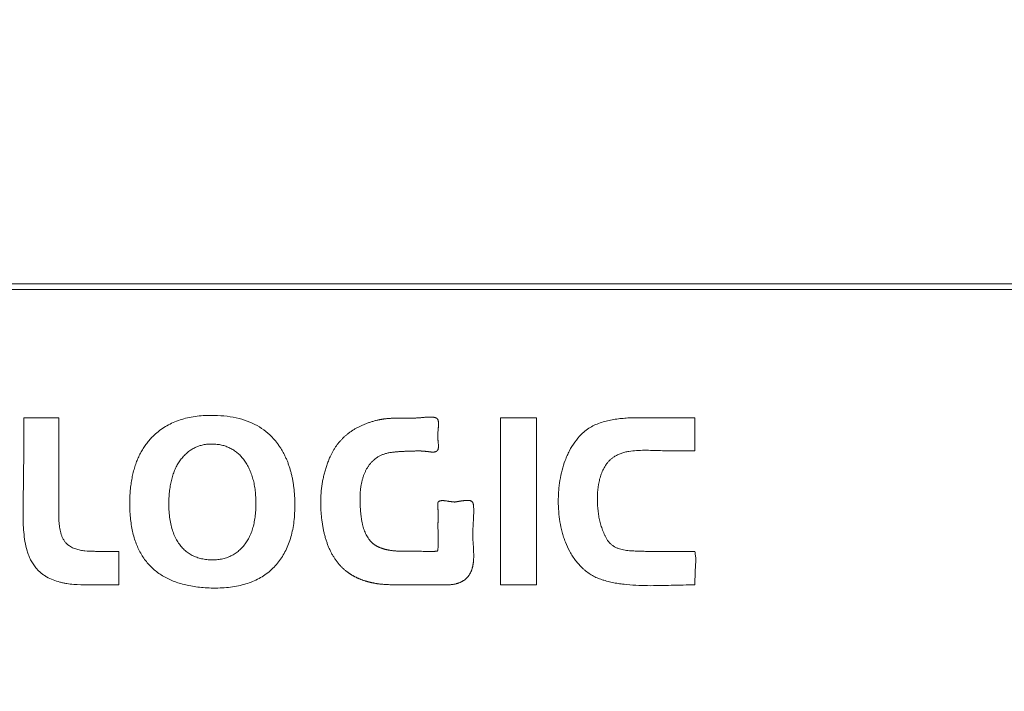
# Model space of a CAD drawing. Header units: millimetres. Extents: x 4 to 415, y -8563 to 292.
# Tile 172 of 256: x 93.78 to 102.63, y 206.59 to 212.63. Entities that reach past the tile are written whole.
import ezdxf

# ---------------------------------------------------------------- set-up
doc = ezdxf.new("R2010")
doc.units = ezdxf.units.MM
doc.layers.add('1', color=7, linetype='Continuous')
doc.styles.add('ideas_simplex', font='simplex.shx')
doc.dimstyles.get("Standard").update_dxf_attribs({"dimtxt": 0.18, "dimasz": 0.18, "dimexe": 0.18, "dimexo": 0.0625, "dimgap": 0.09, "dimtad": 0, "dimtih": 1, "dimtoh": 1, "dimdec": 4, "dimzin": 0, "dimdsep": 46, "dimtxsty": 'Standard', "dimcen": 0.09, "dimadec": 0, "dimazin": 0, "dimtfac": 1, "dimtdec": 4, "dimtofl": 0, "dimtmove": 0, "dimatfit": 3, "dimfxl": 1, "dimtolj": 1, "dimtzin": 0, "dimarcsym": 0})

# ---------------------------------------------------------------- blocks, each defined once
blk = doc.blocks.new('_U11')
at = {"layer": '1', "color": 152, "lineweight": 13}
for p, q in [((126.44273, 224.656626), (142.141809, 224.656626)), ((95.583333, 167.506626), (142.141809, 167.506626))]:
    blk.add_line(p, q, dxfattribs=at)
at = {"layer": '1', "color": 27, "lineweight": 13}
blk.add_line((140.141809, 224.656626), (140.141809, 167.506626), dxfattribs=at)
at = {"layer": '1', "color": 27, "lineweight": 18}
for points in [[(140.141809, 224.656626), (140.67079, 221.656627), (139.612828, 221.656624)], [(140.141809, 167.506626), (139.612828, 170.506624), (140.67079, 170.506627)]]:
    blk.add_solid(points, dxfattribs=at)
at = {"layer": '1', "color": 23, "linetype": 'Continuous', "lineweight": 18, "insert": (139.641809, 189.481626), "char_height": 3, "attachment_point": 7, "rotation": 90, "line_spacing_factor": 1.204819, "style": 'ideas_simplex'}
blk.add_mtext('\\W1.1692;114,3', dxfattribs=at)
blk = doc.blocks.new('_U16')
at = {"layer": '1', "color": 152, "lineweight": 13}
for p, q in [((67.583333, 206.056626), (67.583333, 255.894236)), ((118.583333, 206.056626), (118.583333, 255.894236))]:
    blk.add_line(p, q, dxfattribs=at)
at = {"layer": '1', "color": 27, "lineweight": 13}
blk.add_line((67.583333, 253.894236), (118.583333, 253.894236), dxfattribs=at)
at = {"layer": '1', "color": 27, "lineweight": 18}
for points in [[(67.583333, 253.894236), (70.583331, 254.423217), (70.583335, 253.365255)], [(118.583333, 253.894236), (115.583335, 253.365255), (115.583331, 254.423217)]]:
    blk.add_solid(points, dxfattribs=at)
at = {"layer": '1', "color": 23, "linetype": 'Continuous', "lineweight": 18, "insert": (89.453333, 254.394236), "char_height": 3, "attachment_point": 7, "line_spacing_factor": 1.204819, "style": 'ideas_simplex'}
blk.add_mtext('\\W1.0535;102', dxfattribs=at)

msp = doc.modelspace()

# ---------------------------------------------------------------- linework, layer by layer
at = {"layer": '1', "color": 27, "linetype": 'Continuous', "lineweight": 18}
msp.add_open_spline([(112.3514, 210.2566), (111.9808, 210.2566), (111.6075, 210.2566), (110.8557, 210.2566), (110.4773, 210.2566), (109.7157, 210.2566), (109.3325, 210.2566), (108.5616, 210.2566), (108.1739, 210.2566), (107.0041, 210.2566), (106.2155, 210.2566), (104.6221, 210.2566), (103.8172, 210.2566), (102.5982, 210.2566), (102.1899, 210.2566), (101.6772, 210.2566), (101.5745, 210.2566), (101.3692, 210.2566), (101.0612, 210.2566), (100.7528, 210.2566), (99.7242, 210.2566), (98.8992, 210.2566), (97.2448, 210.2566), (96.4156, 210.2566), (95.1684, 210.2566), (94.7522, 210.2566), (93.9186, 210.2566), (93.5012, 210.2566), (93.0833, 210.2566)], degree=3, knots=[0, 0, 0, 0, 0.0625, 0.0625, 0.125, 0.125, 0.1875, 0.1875, 0.25, 0.25, 0.375, 0.375, 0.5, 0.5, 0.5625, 0.5625, 0.578125, 0.578125, 0.59375, 0.625, 0.625, 0.75, 0.75, 0.875, 0.875, 0.9375, 0.9375, 1, 1, 1, 1], dxfattribs=at)
at = {"layer": '1', "color": 180, "linetype": 'Continuous', "lineweight": 18}
msp.add_open_spline([(93.0833, 210.2066), (93.7466, 210.2066), (94.4073, 210.2066), (95.7237, 210.2066), (96.3794, 210.2066), (97.6859, 210.2066), (98.3368, 210.2066), (99.6336, 210.2066), (100.9256, 210.2066), (102.2078, 210.2066), (103.4848, 210.2066), (104.1208, 210.2066), (105.3874, 210.2066), (106.0179, 210.2066), (107.2734, 210.2066), (107.8982, 210.2066), (108.5199, 210.2066)], degree=3, knots=[0, 0, 0, 0, 0.125, 0.125, 0.25, 0.25, 0.375, 0.375, 0.5, 0.625, 0.625, 0.75, 0.75, 0.875, 0.875, 1, 1, 1, 1], dxfattribs=at)
at = {"layer": '1', "color": 180, "linetype": 'Continuous', "lineweight": 13}
for points, knots in [([(96.2545, 208.2764), (96.2547, 208.2497), (96.2537, 208.1977), (96.2473, 208.1219), (96.2362, 208.0503), (96.2202, 207.9829), (96.1995, 207.9198), (96.1739, 207.861), (96.1435, 207.8064), (96.1083, 207.7562), (96.0682, 207.7101), (96.0231, 207.6685), (95.9732, 207.6319), (95.9188, 207.6005), (95.86, 207.5744), (95.7967, 207.5534), (95.7289, 207.5378), (95.6568, 207.5273), (95.5803, 207.522), (95.5046, 207.5219), (95.4324, 207.5257), (95.3663, 207.5327), (95.3036, 207.5432), (95.2443, 207.557), (95.1886, 207.5742), (95.1363, 207.5949), (95.0875, 207.6189), (95.0421, 207.6464), (95.0003, 207.6773), (94.9619, 207.7117), (94.927, 207.7494), (94.8957, 207.7906), (94.8678, 207.8351), (94.8435, 207.8831), (94.8226, 207.9344), (94.8052, 207.989), (94.7913, 208.0471), (94.7809, 208.1084), (94.7739, 208.1732), (94.7704, 208.2412), (94.7702, 208.3077), (94.7728, 208.3707), (94.7779, 208.4284), (94.7854, 208.4836), (94.7954, 208.5365), (94.808, 208.587), (94.823, 208.6352), (94.8406, 208.681), (94.8607, 208.7245), (94.8834, 208.7656), (94.9086, 208.8043), (94.9362, 208.8407), (94.9705, 208.8791), (95.0123, 208.9184), (95.0629, 208.9568), (95.1176, 208.9898), (95.1763, 209.0174), (95.239, 209.0396), (95.3058, 209.0565), (95.3766, 209.068), (95.4515, 209.0741), (95.5419, 209.0751), (95.6435, 209.0682), (95.7514, 209.0483), (95.8492, 209.0165), (95.9368, 208.9725), (96.014, 208.9163), (96.0651, 208.8639), (96.097, 208.8234), (96.1147, 208.7988), (96.1314, 208.7732), (96.147, 208.7466), (96.1615, 208.7191), (96.175, 208.6907), (96.1874, 208.6613), (96.1988, 208.631), (96.2092, 208.5997), (96.2184, 208.5675), (96.2267, 208.5344), (96.2338, 208.5003), (96.24, 208.4653), (96.245, 208.4293), (96.249, 208.3924), (96.252, 208.3546), (96.2539, 208.3158), (96.2544, 208.2896), (96.2545, 208.2764)], [0, 0, 0, 0, 0.016412, 0.032007, 0.046856, 0.061036, 0.074639, 0.087768, 0.100538, 0.113073, 0.125504, 0.138076, 0.150662, 0.163411, 0.176468, 0.189969, 0.204035, 0.218772, 0.234273, 0.250618, 0.264711, 0.278148, 0.290974, 0.30324, 0.315006, 0.326337, 0.337307, 0.347996, 0.358494, 0.368891, 0.379281, 0.38976, 0.40042, 0.411346, 0.422621, 0.434318, 0.446502, 0.459232, 0.472557, 0.486524, 0.501169, 0.513482, 0.525346, 0.536786, 0.547831, 0.558512, 0.568863, 0.578924, 0.588736, 0.598342, 0.607792, 0.617134, 0.626422, 0.639408, 0.652301, 0.665246, 0.678385, 0.691854, 0.70578, 0.720278, 0.73545, 0.751388, 0.775159, 0.797164, 0.817747, 0.837329, 0.856399, 0.875488, 0.881625, 0.887792, 0.894, 0.900264, 0.906596, 0.913007, 0.919511, 0.926118, 0.93284, 0.939686, 0.946666, 0.95379, 0.961066, 0.968503, 0.976107, 0.983887, 0.99185, 1, 1, 1, 1]), ([(97.4925, 207.8522), (97.4831, 207.8522), (97.4644, 207.8523), (97.4364, 207.8523), (97.4083, 207.8523), (97.3803, 207.8524), (97.3522, 207.8525), (97.3242, 207.8527), (97.2962, 207.8528), (97.2681, 207.853), (97.2401, 207.8532), (97.2172, 207.8534), (97.1995, 207.8536), (97.1872, 207.854), (97.1751, 207.8546), (97.1632, 207.8553), (97.1516, 207.8562), (97.1402, 207.8573), (97.1291, 207.8586), (97.1182, 207.86), (97.1075, 207.8616), (97.0972, 207.8634), (97.087, 207.8654), (97.0772, 207.8675), (97.0675, 207.8699), (97.0581, 207.8724), (97.049, 207.8751), (97.0401, 207.8779), (97.0315, 207.881), (97.0231, 207.8842), (97.0149, 207.8876), (97.007, 207.8911), (96.9994, 207.8949), (96.992, 207.8988), (96.9848, 207.9029), (96.9779, 207.9072), (96.9713, 207.9117), (96.9649, 207.9163), (96.9587, 207.9211), (96.9528, 207.9261), (96.9439, 207.9343), (96.9324, 207.9464), (96.919, 207.9632), (96.9067, 207.9816), (96.8955, 208.0017), (96.8853, 208.0235), (96.8763, 208.0469), (96.8683, 208.0719), (96.8614, 208.0986), (96.8556, 208.127), (96.8508, 208.157), (96.8477, 208.1841), (96.8455, 208.2077), (96.844, 208.2269), (96.8427, 208.2458), (96.8417, 208.2642), (96.841, 208.2822), (96.8405, 208.2998), (96.8403, 208.317), (96.8404, 208.3337), (96.8408, 208.35), (96.8414, 208.3659), (96.8424, 208.3814), (96.8435, 208.3964), (96.845, 208.4111), (96.8467, 208.4253), (96.8487, 208.4391), (96.851, 208.4524), (96.8546, 208.4707), (96.86, 208.4935), (96.868, 208.5204), (96.8772, 208.5459), (96.8877, 208.5699), (96.8994, 208.5925), (96.9123, 208.6137), (96.9265, 208.6334), (96.942, 208.6516), (96.9586, 208.6684), (96.9766, 208.6837), (96.9928, 208.6955), (97.0068, 208.7043), (97.0183, 208.7105), (97.0304, 208.7163), (97.0432, 208.7217), (97.0565, 208.7265), (97.0705, 208.7308), (97.0851, 208.7346), (97.1003, 208.7379), (97.1161, 208.7407), (97.1325, 208.7431), (97.1481, 208.7448), (97.1626, 208.746), (97.1759, 208.7471), (97.1891, 208.7481), (97.2024, 208.749), (97.2157, 208.7498), (97.229, 208.7505), (97.2423, 208.7511), (97.2556, 208.7517), (97.2726, 208.7522), (97.2921, 208.7527), (97.3133, 208.7533), (97.3315, 208.7538), (97.3468, 208.7542), (97.359, 208.7545), (97.3683, 208.7546), (97.3746, 208.7547), (97.3786, 208.7547), (97.3814, 208.7545), (97.3838, 208.7544), (97.3863, 208.7542), (97.3887, 208.7541), (97.3912, 208.7539), (97.3937, 208.7538), (97.3961, 208.7536), (97.3986, 208.7534), (97.401, 208.7533), (97.4035, 208.7531), (97.406, 208.7529), (97.4084, 208.7527), (97.4109, 208.7525), (97.4133, 208.7523), (97.4158, 208.7521), (97.4183, 208.7519), (97.4207, 208.7517), (97.4232, 208.7514), (97.4256, 208.7512), (97.4281, 208.751), (97.4305, 208.7507), (97.433, 208.7505), (97.4354, 208.7502), (97.4379, 208.75), (97.4404, 208.7497), (97.4428, 208.7495), (97.4453, 208.7492), (97.4477, 208.7489), (97.4502, 208.7486), (97.4526, 208.7483), (97.4551, 208.7481), (97.4575, 208.7478), (97.46, 208.7475), (97.4624, 208.7471), (97.4649, 208.7468), (97.4673, 208.7465), (97.4698, 208.7462), (97.4738, 208.7456), (97.4792, 208.745), (97.486, 208.7444), (97.4924, 208.7442), (97.4984, 208.7442), (97.5041, 208.7446), (97.5094, 208.7453), (97.5143, 208.7462), (97.5189, 208.7475), (97.523, 208.7491), (97.5269, 208.7509), (97.5303, 208.7531), (97.5334, 208.7556), (97.536, 208.7584), (97.5383, 208.7615), (97.541, 208.7663), (97.5434, 208.7738), (97.5449, 208.7847), (97.5453, 208.7983), (97.5448, 208.8146), (97.5435, 208.8291), (97.5422, 208.8409), (97.5415, 208.8489), (97.5408, 208.8565), (97.5402, 208.8638), (97.5397, 208.8706), (97.5394, 208.8771), (97.5391, 208.8832), (97.5389, 208.8889), (97.5388, 208.8942), (97.5387, 208.8991), (97.5389, 208.9066), (97.5397, 208.9188), (97.5414, 208.9379), (97.5433, 208.9557), (97.5447, 208.9699), (97.5453, 208.9784), (97.5458, 208.9864), (97.5459, 208.9939), (97.5459, 209.001), (97.5456, 209.0076), (97.5451, 209.0137), (97.5444, 209.0194), (97.5435, 209.0246), (97.5423, 209.0293), (97.5409, 209.0335), (97.5392, 209.0373), (97.5373, 209.0407), (97.5349, 209.0438), (97.5319, 209.0465), (97.5282, 209.0489), (97.5239, 209.0511), (97.519, 209.053), (97.5134, 209.0547), (97.5072, 209.0561), (97.5003, 209.0572), (97.4928, 209.058), (97.4847, 209.0586), (97.4759, 209.059), (97.4664, 209.0591), (97.4564, 209.0589), (97.4456, 209.0585), (97.4343, 209.0578), (97.4223, 209.0569), (97.4103, 209.0557), (97.3985, 209.0545), (97.3872, 209.0535), (97.3761, 209.0525), (97.3651, 209.0517), (97.3542, 209.051), (97.3435, 209.0504), (97.333, 209.0499), (97.3225, 209.0495), (97.3122, 209.0492), (97.3021, 209.049), (97.292, 209.0489), (97.2822, 209.0489), (97.2724, 209.049), (97.2612, 209.0492), (97.2485, 209.0496), (97.2344, 209.0498), (97.2205, 209.05), (97.207, 209.05), (97.1937, 209.05), (97.1807, 209.0499), (97.168, 209.0496), (97.1555, 209.0493), (97.1433, 209.0489), (97.1314, 209.0483), (97.1198, 209.0477), (97.1084, 209.047), (97.0974, 209.0462), (97.0866, 209.0452), (97.076, 209.0442), (97.0658, 209.0431), (97.0558, 209.0419), (97.0461, 209.0406), (97.0367, 209.0392), (97.0276, 209.0377), (97.0187, 209.0361), (97.0101, 209.0344), (97.0018, 209.0326), (96.9912, 209.03), (96.9783, 209.0267), (96.9631, 209.0226), (96.9482, 209.0182), (96.9336, 209.0136), (96.9191, 209.0088), (96.905, 209.0038), (96.8911, 208.9985), (96.8774, 208.993), (96.864, 208.9873), (96.8508, 208.9814), (96.8379, 208.9753), (96.8252, 208.9689), (96.8128, 208.9624), (96.8006, 208.9556), (96.7887, 208.9486), (96.7771, 208.9414), (96.7656, 208.9339), (96.7545, 208.9262), (96.7435, 208.9184), (96.7329, 208.9102), (96.7224, 208.9019), (96.7122, 208.8934), (96.7023, 208.8846), (96.6926, 208.8756), (96.6832, 208.8664), (96.674, 208.857), (96.6651, 208.8474), (96.6564, 208.8375), (96.6479, 208.8274), (96.6397, 208.8171), (96.6318, 208.8066), (96.6241, 208.7959), (96.6166, 208.7849), (96.6094, 208.7737), (96.6025, 208.7623), (96.5958, 208.7507), (96.5893, 208.7389), (96.5831, 208.7268), (96.5772, 208.7145), (96.5705, 208.6999), (96.5633, 208.6831), (96.5555, 208.6639), (96.5481, 208.6446), (96.5412, 208.6251), (96.5347, 208.6055), (96.5286, 208.5858), (96.5229, 208.5659), (96.5176, 208.5458), (96.5128, 208.5256), (96.5083, 208.5053), (96.5043, 208.4847), (96.5007, 208.4641), (96.4975, 208.4433), (96.4947, 208.4223), (96.4924, 208.4012), (96.4905, 208.38), (96.4889, 208.3586), (96.4878, 208.337), (96.4871, 208.3153), (96.4869, 208.2934), (96.487, 208.2714), (96.4876, 208.2493), (96.4886, 208.227), (96.49, 208.2045), (96.4918, 208.1819), (96.4939, 208.1602), (96.4963, 208.1396), (96.4988, 208.1203), (96.5016, 208.1013), (96.5046, 208.0826), (96.5079, 208.0642), (96.5114, 208.0462), (96.5152, 208.0284), (96.5193, 208.0111), (96.5236, 207.994), (96.5282, 207.9773), (96.533, 207.9609), (96.5381, 207.9448), (96.5434, 207.9291), (96.5491, 207.9137), (96.5549, 207.8986), (96.5611, 207.8838), (96.5674, 207.8694), (96.5741, 207.8553), (96.581, 207.8416), (96.5882, 207.8281), (96.5956, 207.815), (96.6033, 207.8023), (96.6112, 207.7898), (96.6194, 207.7777), (96.6279, 207.7659), (96.6366, 207.7544), (96.6456, 207.7433), (96.6548, 207.7325), (96.6643, 207.722), (96.6741, 207.7119), (96.6841, 207.7021), (96.6944, 207.6926), (96.7049, 207.6835), (96.7157, 207.6746), (96.7231, 207.669), (96.7268, 207.6662)], [0, 0, 0, 0, 0.006252, 0.012503, 0.018753, 0.025001, 0.031249, 0.037496, 0.043741, 0.049985, 0.056228, 0.06247, 0.065281, 0.068036, 0.070737, 0.073384, 0.075978, 0.078519, 0.081009, 0.083448, 0.085837, 0.088178, 0.090471, 0.092716, 0.094917, 0.097073, 0.099186, 0.101258, 0.10329, 0.105283, 0.107239, 0.109161, 0.111049, 0.112906, 0.114733, 0.116534, 0.11831, 0.120064, 0.121798, 0.123514, 0.125215, 0.129854, 0.134618, 0.139545, 0.144668, 0.150018, 0.15562, 0.161498, 0.167672, 0.174158, 0.180971, 0.188124, 0.192571, 0.196919, 0.201169, 0.205321, 0.209376, 0.213334, 0.217198, 0.220967, 0.224643, 0.228227, 0.231719, 0.235122, 0.238436, 0.241664, 0.244805, 0.247864, 0.25084, 0.257413, 0.263745, 0.269856, 0.275767, 0.281504, 0.287092, 0.292562, 0.297943, 0.303268, 0.308571, 0.313886, 0.31677, 0.319715, 0.322728, 0.32582, 0.328997, 0.332267, 0.335636, 0.33911, 0.342695, 0.346395, 0.350216, 0.353184, 0.356151, 0.359119, 0.362087, 0.365055, 0.368024, 0.370993, 0.373964, 0.376935, 0.382323, 0.387048, 0.391109, 0.394506, 0.397238, 0.399306, 0.400709, 0.401449, 0.401998, 0.402547, 0.403096, 0.403646, 0.404195, 0.404744, 0.405293, 0.405842, 0.406391, 0.40694, 0.407489, 0.408038, 0.408587, 0.409136, 0.409685, 0.410233, 0.410782, 0.411331, 0.41188, 0.412429, 0.412978, 0.413526, 0.414075, 0.414624, 0.415173, 0.415722, 0.416271, 0.416819, 0.417368, 0.417917, 0.418466, 0.419015, 0.419564, 0.420113, 0.420662, 0.421211, 0.421761, 0.42231, 0.423911, 0.425424, 0.426851, 0.428195, 0.429459, 0.430648, 0.431767, 0.432822, 0.43382, 0.434771, 0.435683, 0.436568, 0.437439, 0.438309, 0.43919, 0.441122, 0.443592, 0.446647, 0.450312, 0.454599, 0.456498, 0.458309, 0.460031, 0.461665, 0.463211, 0.464669, 0.46604, 0.467322, 0.468518, 0.469626, 0.470648, 0.473567, 0.4779, 0.483648, 0.485676, 0.487594, 0.489401, 0.491099, 0.49269, 0.494176, 0.495558, 0.496838, 0.498022, 0.499111, 0.500112, 0.501031, 0.501878, 0.502717, 0.50361, 0.504579, 0.505643, 0.506813, 0.508101, 0.509514, 0.511058, 0.512736, 0.514553, 0.51651, 0.518611, 0.520856, 0.523248, 0.525786, 0.528473, 0.53131, 0.533869, 0.536395, 0.538888, 0.541348, 0.543774, 0.546168, 0.548529, 0.550858, 0.553154, 0.555419, 0.557651, 0.559852, 0.562022, 0.564161, 0.567366, 0.570509, 0.57359, 0.57661, 0.579569, 0.582466, 0.585303, 0.588079, 0.590795, 0.59345, 0.596045, 0.598581, 0.601057, 0.603474, 0.605833, 0.608132, 0.610374, 0.612558, 0.614685, 0.616755, 0.618768, 0.620726, 0.622629, 0.624477, 0.628033, 0.63155, 0.635026, 0.638465, 0.641867, 0.645233, 0.648564, 0.651863, 0.65513, 0.658366, 0.661574, 0.664754, 0.667908, 0.671037, 0.674144, 0.67723, 0.680295, 0.683343, 0.686375, 0.689392, 0.692396, 0.69539, 0.698374, 0.701351, 0.704322, 0.707289, 0.710254, 0.71322, 0.716187, 0.719157, 0.722133, 0.725116, 0.728108, 0.731111, 0.734127, 0.737157, 0.740203, 0.743266, 0.746349, 0.749453, 0.754128, 0.758798, 0.763465, 0.76813, 0.772797, 0.777466, 0.782141, 0.786822, 0.791513, 0.796215, 0.80093, 0.805661, 0.810409, 0.815175, 0.819964, 0.824775, 0.829611, 0.834473, 0.839365, 0.844287, 0.849241, 0.854229, 0.859253, 0.864314, 0.869414, 0.874554, 0.879006, 0.883391, 0.887709, 0.891962, 0.89615, 0.900276, 0.904339, 0.908342, 0.912286, 0.916172, 0.920001, 0.923776, 0.927497, 0.931167, 0.934786, 0.938358, 0.941883, 0.945364, 0.948802, 0.952201, 0.955561, 0.958886, 0.962177, 0.965437, 0.968668, 0.971874, 0.975056, 0.978218, 0.981361, 0.984489, 0.987605, 0.990711, 0.99381, 0.996906, 1, 1, 1, 1]), ([(93.8172, 209.0532), (93.8172, 208.9389), (93.8175, 208.8247), (93.8169, 208.6533), (93.8165, 208.5962), (93.8152, 208.4819), (93.8142, 208.4247), (93.8128, 208.339), (93.8118, 208.2818), (93.8113, 208.2247), (93.8115, 208.1675), (93.8119, 208.1389), (93.8138, 208.0818), (93.8153, 208.0532), (93.8202, 207.9961), (93.8237, 207.9677), (93.8334, 207.9115), (93.8397, 207.8837), (93.8522, 207.8425), (93.8569, 207.8288), (93.8673, 207.802), (93.873, 207.789), (93.8859, 207.7635), (93.8929, 207.7511), (93.9087, 207.7272), (93.9173, 207.7157), (93.9266, 207.7045)], [0, 0, 0, 0, 0.25, 0.25, 0.375, 0.375, 0.5, 0.5, 0.5625, 0.625, 0.625, 0.6875, 0.6875, 0.75, 0.75, 0.8125, 0.8125, 0.875, 0.875, 0.90625, 0.90625, 0.9375, 0.9375, 0.96875, 0.96875, 1, 1, 1, 1]), ([(94.1336, 208.7468), (94.1336, 208.7723), (94.1336, 208.7979), (94.1336, 208.8489), (94.1336, 208.8745), (94.1336, 208.9511), (94.1336, 209.0021), (94.1336, 209.0532)], [0, 0, 0, 0, 0.25, 0.25, 0.5, 0.5, 1, 1, 1, 1]), ([(98.8308, 208.9053), (98.8572, 208.9324), (98.8873, 208.9544), (98.9367, 208.9814), (98.9539, 208.9895), (98.9888, 209.0036), (99.0066, 209.0097), (99.0604, 209.0258), (99.0972, 209.0335), (99.1533, 209.042), (99.1721, 209.0444), (99.2099, 209.0481), (99.2288, 209.0495), (99.2477, 209.0506)], [0, 0, 0, 0, 0.25, 0.25, 0.375, 0.375, 0.5, 0.5, 0.75, 0.75, 0.875, 0.875, 1, 1, 1, 1]), ([(99.8513, 209.0506), (99.8513, 209.0259), (99.8513, 209.0013), (99.8513, 208.9519), (99.8513, 208.9272), (99.8513, 208.8532), (99.8513, 208.8038), (99.8513, 208.7545)], [0, 0, 0, 0, 0.25, 0.25, 0.5, 0.5, 1, 1, 1, 1]), ([(99.0053, 207.6008), (98.9901, 207.606), (98.9752, 207.6119), (98.9465, 207.6253), (98.9326, 207.6328), (98.9055, 207.6494), (98.8924, 207.6584), (98.8733, 207.6729), (98.867, 207.678), (98.8547, 207.6883), (98.8487, 207.6936), (98.8194, 207.7206), (98.798, 207.7441), (98.7688, 207.7821), (98.7596, 207.7953), (98.7422, 207.822), (98.7341, 207.8356), (98.7113, 207.8771), (98.698, 207.9057), (98.6807, 207.9497), (98.6754, 207.9646), (98.6681, 207.9872), (98.6657, 207.9948), (98.6612, 208.01), (98.6591, 208.0177), (98.649, 208.0558), (98.6425, 208.0865), (98.6324, 208.1481), (98.625, 208.21), (98.6226, 208.2725), (98.6226, 208.3196), (98.6229, 208.3353), (98.6242, 208.3666), (98.6251, 208.3822), (98.6288, 208.4288), (98.6324, 208.4596), (98.6424, 208.5207), (98.655, 208.5813), (98.6736, 208.6407), (98.6902, 208.6846), (98.6962, 208.6991), (98.7088, 208.7275), (98.7156, 208.7415), (98.737, 208.7825), (98.753, 208.8088), (98.7889, 208.8589), (98.8088, 208.8828), (98.8308, 208.9053)], [0, 0, 0, 0, 0.03125, 0.03125, 0.0625, 0.0625, 0.09375, 0.09375, 0.109375, 0.109375, 0.125, 0.125, 0.1875, 0.1875, 0.21875, 0.21875, 0.25, 0.25, 0.3125, 0.3125, 0.34375, 0.34375, 0.359375, 0.359375, 0.375, 0.375, 0.4375, 0.4375, 0.5, 0.5625, 0.5625, 0.59375, 0.59375, 0.625, 0.625, 0.6875, 0.6875, 0.75, 0.8125, 0.8125, 0.84375, 0.84375, 0.875, 0.875, 0.9375, 0.9375, 1, 1, 1, 1]), ([(95.9043, 208.2654), (95.9047, 208.2856), (95.9043, 208.3249), (95.9004, 208.3825), (95.893, 208.4371), (95.8822, 208.4885), (95.8679, 208.537), (95.8503, 208.5824), (95.8294, 208.6242), (95.8059, 208.6621), (95.7802, 208.6959), (95.752, 208.7256), (95.7215, 208.7511), (95.6886, 208.7725), (95.6534, 208.7898), (95.6158, 208.8029), (95.576, 208.8118), (95.5342, 208.8165), (95.4921, 208.8172), (95.4508, 208.8136), (95.4116, 208.8056), (95.3744, 208.7931), (95.3393, 208.7763), (95.3062, 208.755), (95.2752, 208.7293), (95.2463, 208.6993), (95.2245, 208.6715), (95.2085, 208.6478), (95.1975, 208.6295), (95.1873, 208.6104), (95.1778, 208.5904), (95.169, 208.5696), (95.161, 208.5479), (95.1537, 208.5254), (95.1472, 208.502), (95.1414, 208.4778), (95.1363, 208.4528), (95.132, 208.4268), (95.1284, 208.4001), (95.1256, 208.3725), (95.1234, 208.3441), (95.1214, 208.3009), (95.1212, 208.2449), (95.1255, 208.1778), (95.1345, 208.1154), (95.1482, 208.0577), (95.1666, 208.0048), (95.1893, 207.9578), (95.2154, 207.9168), (95.2443, 207.8816), (95.2766, 207.8513), (95.3124, 207.8261), (95.3516, 207.8059), (95.3942, 207.7908), (95.4401, 207.7807), (95.4884, 207.7757), (95.537, 207.7754), (95.584, 207.7802), (95.6284, 207.7902), (95.67, 207.8055), (95.7088, 207.826), (95.7447, 207.8516), (95.7778, 207.8825), (95.8024, 207.9116), (95.8201, 207.9366), (95.8321, 207.9559), (95.8432, 207.9762), (95.8533, 207.9975), (95.8626, 208.0198), (95.8709, 208.0431), (95.8783, 208.0675), (95.8848, 208.0928), (95.8904, 208.1191), (95.895, 208.1464), (95.8988, 208.1747), (95.9016, 208.2041), (95.9035, 208.2344), (95.9042, 208.2549), (95.9043, 208.2654)], [0, 0, 0, 0, 0.020721, 0.040428, 0.059195, 0.077112, 0.094278, 0.110809, 0.126831, 0.141884, 0.156214, 0.169974, 0.183336, 0.196487, 0.209622, 0.222938, 0.236624, 0.250853, 0.265376, 0.27928, 0.292738, 0.30594, 0.319085, 0.332376, 0.34601, 0.360168, 0.375013, 0.382198, 0.389496, 0.396924, 0.404499, 0.412237, 0.420152, 0.42826, 0.436573, 0.445103, 0.453861, 0.462858, 0.472103, 0.481605, 0.491372, 0.501412, 0.525953, 0.548897, 0.570369, 0.590518, 0.609528, 0.627617, 0.643646, 0.658959, 0.673805, 0.688456, 0.703196, 0.718302, 0.734035, 0.750625, 0.767329, 0.783214, 0.79849, 0.813395, 0.828186, 0.843125, 0.858467, 0.874447, 0.882106, 0.889882, 0.8978, 0.905883, 0.914154, 0.922634, 0.931341, 0.940295, 0.94951, 0.959002, 0.968785, 0.978872, 0.989273, 1, 1, 1, 1]), ([(94.2105, 207.9143), (94.2037, 207.9204), (94.1974, 207.9268), (94.186, 207.9406), (94.1809, 207.9479), (94.1717, 207.9633), (94.1675, 207.9714), (94.1602, 207.9877), (94.157, 207.996), (94.1485, 208.0214), (94.1444, 208.0387), (94.1383, 208.074), (94.1363, 208.0917), (94.1334, 208.1271), (94.1318, 208.1625), (94.1316, 208.1979), (94.1316, 208.2333), (94.1317, 208.2511), (94.1321, 208.2865), (94.1324, 208.3042), (94.133, 208.3573), (94.1333, 208.3927), (94.1336, 208.4636), (94.1337, 208.499), (94.1337, 208.6052), (94.1336, 208.676), (94.1336, 208.7468)], [0, 0, 0, 0, 0.03125, 0.03125, 0.0625, 0.0625, 0.09375, 0.09375, 0.125, 0.125, 0.1875, 0.1875, 0.25, 0.25, 0.3125, 0.375, 0.375, 0.4375, 0.4375, 0.5, 0.5, 0.625, 0.625, 0.75, 0.75, 1, 1, 1, 1]), ([(99.6854, 208.7545), (99.6735, 208.7545), (99.6615, 208.7545), (99.6376, 208.7547), (99.6257, 208.7549), (99.5898, 208.7557), (99.5659, 208.7564), (99.518, 208.758), (99.4941, 208.7587), (99.4462, 208.76), (99.4223, 208.7604), (99.3745, 208.7603), (99.3506, 208.7597), (99.303, 208.7567), (99.2793, 208.7543), (99.25, 208.7493), (99.2441, 208.7482), (99.2324, 208.7458), (99.2266, 208.7444), (99.2092, 208.7401), (99.1979, 208.7368), (99.1757, 208.7289), (99.1648, 208.7244), (99.1437, 208.7139), (99.1335, 208.7079), (99.1236, 208.7012)], [0, 0, 0, 0, 0.0625, 0.0625, 0.125, 0.125, 0.25, 0.25, 0.375, 0.375, 0.5, 0.5, 0.625, 0.625, 0.75, 0.75, 0.78125, 0.78125, 0.8125, 0.8125, 0.875, 0.875, 0.9375, 0.9375, 1, 1, 1, 1]), ([(99.8513, 208.7545), (99.8375, 208.7545), (99.8236, 208.7545), (99.796, 208.7545), (99.7822, 208.7545), (99.7407, 208.7545), (99.7131, 208.7545), (99.6854, 208.7545)], [0, 0, 0, 0, 0.25, 0.25, 0.5, 0.5, 1, 1, 1, 1]), ([(99.1236, 208.7012), (99.1167, 208.6967), (99.11, 208.692), (99.0973, 208.6818), (99.0912, 208.6764), (99.0796, 208.6651), (99.0741, 208.6591), (99.0635, 208.6467), (99.0584, 208.6402), (99.0441, 208.6202), (99.0358, 208.6063), (99.021, 208.5774), (99.0145, 208.5625), (99.0061, 208.5395), (99.0035, 208.5317), (98.9986, 208.516), (98.9964, 208.5082), (98.9904, 208.4845), (98.9871, 208.4686), (98.9789, 208.4206), (98.9759, 208.3881), (98.974, 208.3391), (98.9739, 208.3226), (98.9745, 208.2898), (98.9752, 208.2735), (98.9775, 208.241), (98.9791, 208.2248), (98.9831, 208.1925), (98.9855, 208.1764), (98.9914, 208.1443), (98.9948, 208.1284), (99.0028, 208.0966), (99.0074, 208.0808), (99.0152, 208.0572), (99.018, 208.0494), (99.0239, 208.0338), (99.0271, 208.0261), (99.0338, 208.0108), (99.0373, 208.0033), (99.0446, 207.9883), (99.0485, 207.9809), (99.0526, 207.9736)], [0, 0, 0, 0, 0.03125, 0.03125, 0.0625, 0.0625, 0.09375, 0.09375, 0.125, 0.125, 0.1875, 0.1875, 0.25, 0.25, 0.28125, 0.28125, 0.3125, 0.3125, 0.375, 0.375, 0.5, 0.5, 0.5625, 0.5625, 0.625, 0.625, 0.6875, 0.6875, 0.75, 0.75, 0.8125, 0.8125, 0.875, 0.875, 0.90625, 0.90625, 0.9375, 0.9375, 0.96875, 0.96875, 1, 1, 1, 1]), ([(96.7268, 207.6662), (96.7289, 207.6647), (96.7329, 207.6617), (96.739, 207.6574), (96.7452, 207.6532), (96.7515, 207.649), (96.7579, 207.6449), (96.7643, 207.6409), (96.7709, 207.637), (96.7775, 207.6332), (96.7842, 207.6295), (96.791, 207.6258), (96.7978, 207.6223), (96.8048, 207.6188), (96.8118, 207.6154), (96.8189, 207.6121), (96.8261, 207.6089), (96.8333, 207.6058), (96.8407, 207.6028), (96.8481, 207.5998), (96.8556, 207.597), (96.8632, 207.5942), (96.8709, 207.5915), (96.8786, 207.5889), (96.8865, 207.5864), (96.8944, 207.584), (96.9024, 207.5817), (96.9105, 207.5794), (96.9186, 207.5773), (96.9269, 207.5752), (96.9352, 207.5732), (96.9436, 207.5713), (96.9521, 207.5695), (96.9606, 207.5678), (96.9693, 207.5661), (96.978, 207.5646), (96.9868, 207.5631), (96.9957, 207.5617), (97.0047, 207.5604), (97.0137, 207.5592), (97.0229, 207.5581), (97.0335, 207.5569), (97.0462, 207.5557), (97.0617, 207.5546), (97.0791, 207.5537), (97.0984, 207.5528), (97.1197, 207.5521), (97.143, 207.5516), (97.1682, 207.5512), (97.1953, 207.5509), (97.2244, 207.5508), (97.2555, 207.5508), (97.2885, 207.5509), (97.3235, 207.5512), (97.3533, 207.5516), (97.3774, 207.5519), (97.3952, 207.5519), (97.4135, 207.5519), (97.4321, 207.5518), (97.4512, 207.5516), (97.4706, 207.5512), (97.4919, 207.5507), (97.5143, 207.5503), (97.5373, 207.5499), (97.5589, 207.5498), (97.5791, 207.5499), (97.598, 207.5502), (97.6154, 207.5506), (97.6315, 207.5513), (97.6461, 207.5522), (97.6594, 207.5532), (97.6713, 207.5545), (97.6818, 207.5559), (97.6913, 207.5576), (97.7001, 207.5596), (97.7086, 207.5618), (97.7169, 207.5642), (97.725, 207.5669), (97.7329, 207.5699), (97.7405, 207.573), (97.7479, 207.5764), (97.7551, 207.5801), (97.762, 207.5839), (97.7687, 207.5881), (97.7752, 207.5924), (97.7814, 207.597), (97.7874, 207.6018), (97.7932, 207.6069), (97.7987, 207.6122), (97.804, 207.6178), (97.8091, 207.6236), (97.814, 207.6296), (97.8186, 207.6359), (97.8229, 207.6424), (97.8271, 207.6491), (97.831, 207.6561), (97.8347, 207.6633), (97.8381, 207.6708), (97.8413, 207.6785), (97.8443, 207.6864), (97.8471, 207.6946), (97.8496, 207.703), (97.8519, 207.7116), (97.854, 207.7205), (97.8558, 207.7296), (97.8574, 207.739), (97.8587, 207.7486), (97.8599, 207.7584), (97.8608, 207.7685), (97.8614, 207.7788), (97.8619, 207.7894), (97.862, 207.8001), (97.8621, 207.8108), (97.862, 207.8216), (97.8619, 207.8324), (97.8617, 207.8431), (97.8614, 207.8539), (97.861, 207.8646), (97.8606, 207.8754), (97.86, 207.8861), (97.8594, 207.8969), (97.8587, 207.9076), (97.8579, 207.9184), (97.8571, 207.9291), (97.8561, 207.9399), (97.8551, 207.9506), (97.8542, 207.9589), (97.8536, 207.9651), (97.8534, 207.9693), (97.8532, 207.9741), (97.8531, 207.9796), (97.8531, 207.9858), (97.8531, 207.9925), (97.8532, 208), (97.8534, 208.0081), (97.8536, 208.0168), (97.854, 208.0262), (97.8543, 208.0363), (97.8548, 208.047), (97.8553, 208.0583), (97.8559, 208.0703), (97.8566, 208.0829), (97.8573, 208.0962), (97.8581, 208.1102), (97.8592, 208.1274), (97.8603, 208.1472), (97.8613, 208.1687), (97.862, 208.1886), (97.8623, 208.2067), (97.8623, 208.2232), (97.862, 208.238), (97.8614, 208.2511), (97.8604, 208.2626), (97.8591, 208.2723), (97.8575, 208.2804), (97.8556, 208.2871), (97.853, 208.2925), (97.8495, 208.2972), (97.8453, 208.3011), (97.8401, 208.3043), (97.8342, 208.3069), (97.8274, 208.3088), (97.8198, 208.3101), (97.8114, 208.3106), (97.8021, 208.3106), (97.794, 208.31), (97.7871, 208.3093), (97.7819, 208.3087), (97.7766, 208.3082), (97.7714, 208.3076), (97.7662, 208.3069), (97.7609, 208.3063), (97.7557, 208.3056), (97.7505, 208.3048), (97.7453, 208.3041), (97.7401, 208.3033), (97.7349, 208.3025), (97.7297, 208.3017), (97.7245, 208.3008), (97.7193, 208.2999), (97.7141, 208.299), (97.709, 208.298), (97.7038, 208.2971), (97.6999, 208.2962), (97.6971, 208.2958), (97.6952, 208.2957), (97.6931, 208.2956), (97.6907, 208.2956), (97.6879, 208.2957), (97.6848, 208.2959), (97.6814, 208.2962), (97.6777, 208.2965), (97.6736, 208.297), (97.6693, 208.2975), (97.6646, 208.298), (97.6596, 208.2987), (97.6542, 208.2995), (97.6486, 208.3003), (97.6426, 208.3012), (97.6363, 208.3022), (97.6297, 208.3033), (97.6222, 208.3045), (97.614, 208.3058), (97.6054, 208.3069), (97.5974, 208.3077), (97.5898, 208.3082), (97.5828, 208.3083), (97.5763, 208.3081), (97.5703, 208.3076), (97.5648, 208.3068), (97.5598, 208.3056), (97.5553, 208.3041), (97.5513, 208.3023), (97.5479, 208.3002), (97.545, 208.2977), (97.543, 208.2955), (97.5419, 208.2936), (97.5413, 208.2922), (97.5407, 208.2904), (97.5402, 208.2884), (97.5398, 208.286), (97.5395, 208.2834), (97.5393, 208.2805), (97.5391, 208.2773), (97.5389, 208.2737), (97.5389, 208.2699), (97.5389, 208.2658), (97.539, 208.2614), (97.5392, 208.2567), (97.5394, 208.2518), (97.5397, 208.2465), (97.5401, 208.2409), (97.5405, 208.235), (97.5411, 208.2289), (97.5416, 208.2224), (97.5423, 208.2156), (97.543, 208.2085), (97.5434, 208.2011), (97.5438, 208.1935), (97.544, 208.1856), (97.544, 208.1774), (97.5439, 208.169), (97.5437, 208.1604), (97.5433, 208.1515), (97.5427, 208.1423), (97.5421, 208.1346), (97.5417, 208.1282), (97.5415, 208.1226), (97.5413, 208.116), (97.5412, 208.1083), (97.5411, 208.0994), (97.541, 208.0894), (97.541, 208.0784), (97.5411, 208.0662), (97.5412, 208.0529), (97.5414, 208.0385), (97.5416, 208.023), (97.5418, 208.0064), (97.5421, 207.9887), (97.5424, 207.972), (97.5427, 207.9566), (97.5427, 207.943), (97.5426, 207.9293), (97.5424, 207.9157), (97.5421, 207.9021), (97.5416, 207.8897), (97.5411, 207.8792), (97.5402, 207.871), (97.5392, 207.8643), (97.5378, 207.8592), (97.5362, 207.8557), (97.5343, 207.8535), (97.5319, 207.8531), (97.5289, 207.8528), (97.5245, 207.8526), (97.5186, 207.8525), (97.5112, 207.8523), (97.5023, 207.8523), (97.4959, 207.8522), (97.4925, 207.8522)], [0, 0, 0, 0, 0.002841, 0.005688, 0.008541, 0.011401, 0.014268, 0.017144, 0.020029, 0.022923, 0.025828, 0.028744, 0.031672, 0.034612, 0.037565, 0.040532, 0.043513, 0.04651, 0.049522, 0.05255, 0.055596, 0.058659, 0.061739, 0.064839, 0.067958, 0.071096, 0.074255, 0.077435, 0.080636, 0.083859, 0.087105, 0.090373, 0.093665, 0.096981, 0.100321, 0.103686, 0.107076, 0.110492, 0.113934, 0.117402, 0.120897, 0.12442, 0.129575, 0.135465, 0.142092, 0.149459, 0.157565, 0.166413, 0.176004, 0.186337, 0.197415, 0.209237, 0.221805, 0.235118, 0.249178, 0.255833, 0.262636, 0.26959, 0.276693, 0.283947, 0.291352, 0.298907, 0.308194, 0.316953, 0.325184, 0.332888, 0.340065, 0.346716, 0.352842, 0.358444, 0.363525, 0.368087, 0.372134, 0.375671, 0.379112, 0.38249, 0.38581, 0.389075, 0.392288, 0.395455, 0.398579, 0.401665, 0.404717, 0.407741, 0.410742, 0.413725, 0.416694, 0.419656, 0.422616, 0.425578, 0.428549, 0.431533, 0.434537, 0.437564, 0.44062, 0.44371, 0.446839, 0.450011, 0.453231, 0.456502, 0.459828, 0.463215, 0.466664, 0.47018, 0.473765, 0.477423, 0.481156, 0.484968, 0.48886, 0.492835, 0.496895, 0.501043, 0.505183, 0.509321, 0.513458, 0.517594, 0.52173, 0.525865, 0.529999, 0.534134, 0.538269, 0.542404, 0.54654, 0.550677, 0.554815, 0.558955, 0.563096, 0.564461, 0.566073, 0.567935, 0.570046, 0.572408, 0.57502, 0.577882, 0.580996, 0.584361, 0.587977, 0.591844, 0.595962, 0.600332, 0.604953, 0.609826, 0.61495, 0.620326, 0.625953, 0.634903, 0.643198, 0.650839, 0.657828, 0.664167, 0.669857, 0.674903, 0.67931, 0.683084, 0.686238, 0.688793, 0.690993, 0.693139, 0.69531, 0.697579, 0.700013, 0.702664, 0.705574, 0.708774, 0.712289, 0.716135, 0.71815, 0.720165, 0.722179, 0.724192, 0.726204, 0.728216, 0.730228, 0.732239, 0.73425, 0.73626, 0.738271, 0.740281, 0.74229, 0.7443, 0.74631, 0.74832, 0.75033, 0.752341, 0.752916, 0.753609, 0.754421, 0.755354, 0.756408, 0.757586, 0.758887, 0.760311, 0.761858, 0.76353, 0.765326, 0.767246, 0.769291, 0.77146, 0.773753, 0.776171, 0.778713, 0.78138, 0.784878, 0.788165, 0.791245, 0.79412, 0.796797, 0.799279, 0.801574, 0.803691, 0.80564, 0.807436, 0.809097, 0.810646, 0.81211, 0.813523, 0.814043, 0.814652, 0.815357, 0.816165, 0.817079, 0.8181, 0.81923, 0.820472, 0.821824, 0.823289, 0.824867, 0.826558, 0.828363, 0.830282, 0.832315, 0.834462, 0.836724, 0.839101, 0.841593, 0.844199, 0.846954, 0.849802, 0.852744, 0.855782, 0.858916, 0.862148, 0.865479, 0.86891, 0.872441, 0.876072, 0.877782, 0.879916, 0.882474, 0.885456, 0.888864, 0.892696, 0.896953, 0.901636, 0.906744, 0.912277, 0.918236, 0.92462, 0.93143, 0.938665, 0.94391, 0.949153, 0.954397, 0.95964, 0.964885, 0.97013, 0.973895, 0.977065, 0.979649, 0.981667, 0.983155, 0.984209, 0.984783, 0.985912, 0.987602, 0.989856, 0.992673, 0.996055, 1, 1, 1, 1]), ([(94.5378, 207.8522), (94.5236, 207.8523), (94.5094, 207.8522), (94.4811, 207.8522), (94.4669, 207.8522), (94.4243, 207.8528), (94.3959, 207.8539), (94.3535, 207.8584), (94.3394, 207.8604), (94.3117, 207.8658), (94.2981, 207.8692), (94.2714, 207.8779), (94.2583, 207.8832), (94.2394, 207.8933), (94.2332, 207.897), (94.2244, 207.9031), (94.2215, 207.9052), (94.2159, 207.9096), (94.2132, 207.9119), (94.2105, 207.9143)], [0, 0, 0, 0, 0.125, 0.125, 0.25, 0.25, 0.5, 0.5, 0.625, 0.625, 0.75, 0.75, 0.875, 0.875, 0.9375, 0.9375, 0.96875, 0.96875, 1, 1, 1, 1]), ([(99.0526, 207.9736), (99.0606, 207.9577), (99.0704, 207.9431), (99.0853, 207.9268), (99.0885, 207.9236), (99.0949, 207.9175), (99.1049, 207.9087), (99.1194, 207.8987), (99.131, 207.8922), (99.1389, 207.8882), (99.1429, 207.8863), (99.1551, 207.881), (99.1633, 207.8779), (99.1884, 207.8699), (99.2055, 207.8661), (99.2403, 207.8604), (99.2577, 207.8585), (99.2926, 207.8557), (99.3101, 207.8548), (99.345, 207.8535), (99.3625, 207.8531), (99.3974, 207.8524), (99.4149, 207.8522), (99.4673, 207.8514), (99.5023, 207.8509), (99.5721, 207.8499), (99.6071, 207.8494), (99.6769, 207.8493), (99.7118, 207.8497), (99.7641, 207.8507), (99.7815, 207.8511), (99.8077, 207.8516), (99.8164, 207.8518), (99.8338, 207.8521), (99.8426, 207.8522), (99.8513, 207.8522)], [0, 0, 0, 0, 0.0625, 0.0625, 0.078125, 0.078125, 0.09375, 0.125, 0.140625, 0.140625, 0.15625, 0.15625, 0.1875, 0.1875, 0.25, 0.25, 0.3125, 0.3125, 0.375, 0.375, 0.4375, 0.4375, 0.5, 0.5, 0.625, 0.625, 0.75, 0.75, 0.875, 0.875, 0.9375, 0.9375, 0.96875, 0.96875, 1, 1, 1, 1]), ([(94.672, 207.8522), (94.6608, 207.8522), (94.6496, 207.8522), (94.6273, 207.8522), (94.6161, 207.8522), (94.5826, 207.8522), (94.5602, 207.8522), (94.5378, 207.8522)], [0, 0, 0, 0, 0.25, 0.25, 0.5, 0.5, 1, 1, 1, 1]), ([(94.672, 207.5506), (94.672, 207.5757), (94.672, 207.6009), (94.672, 207.6512), (94.672, 207.6763), (94.672, 207.7517), (94.672, 207.802), (94.672, 207.8522)], [0, 0, 0, 0, 0.25, 0.25, 0.5, 0.5, 1, 1, 1, 1]), ([(99.8513, 207.8522), (99.8513, 207.8459), (99.852, 207.8396), (99.8538, 207.8271), (99.8548, 207.8208), (99.8566, 207.8083), (99.8574, 207.802), (99.8585, 207.7895), (99.8588, 207.7831), (99.859, 207.7642), (99.8583, 207.7517), (99.8564, 207.7266), (99.8554, 207.7141), (99.8538, 207.689), (99.8532, 207.6764), (99.8524, 207.6513), (99.8521, 207.6387), (99.8515, 207.6136), (99.8512, 207.601), (99.8508, 207.5758), (99.8507, 207.5632), (99.8513, 207.5506)], [0, 0, 0, 0, 0.0625, 0.0625, 0.125, 0.125, 0.1875, 0.1875, 0.25, 0.25, 0.375, 0.375, 0.5, 0.5, 0.625, 0.625, 0.75, 0.75, 0.875, 0.875, 1, 1, 1, 1]), ([(93.9266, 207.7045), (93.9333, 207.6961), (93.9403, 207.6882), (93.9551, 207.6732), (93.9629, 207.6661), (93.9791, 207.6526), (93.9876, 207.6463), (94.0007, 207.6372), (94.0051, 207.6343), (94.0142, 207.6286), (94.0188, 207.6259), (94.0419, 207.6126), (94.0611, 207.6036), (94.1004, 207.5881), (94.1206, 207.5817), (94.1515, 207.5736), (94.162, 207.5711), (94.1828, 207.5668), (94.2142, 207.561), (94.2457, 207.5572), (94.309, 207.5517), (94.3514, 207.5506), (94.3939, 207.5506)], [0, 0, 0, 0, 0.0625, 0.0625, 0.125, 0.125, 0.1875, 0.1875, 0.21875, 0.21875, 0.25, 0.25, 0.375, 0.375, 0.5, 0.5, 0.5625, 0.5625, 0.625, 0.75, 0.75, 1, 1, 1, 1]), ([(99.8513, 207.5506), (99.7804, 207.5505), (99.7095, 207.5486), (99.5677, 207.545), (99.4967, 207.5433), (99.3902, 207.5442), (99.3547, 207.5451), (99.284, 207.5489), (99.2487, 207.5516), (99.1961, 207.5579), (99.1785, 207.5603), (99.1436, 207.566), (99.1262, 207.5693), (99.0915, 207.5766), (99.0741, 207.5806), (99.0482, 207.5875), (99.0396, 207.59), (99.0224, 207.5952), (99.0138, 207.598), (99.0053, 207.6008)], [0, 0, 0, 0, 0.25, 0.25, 0.5, 0.5, 0.625, 0.625, 0.75, 0.75, 0.8125, 0.8125, 0.875, 0.875, 0.9375, 0.9375, 0.96875, 0.96875, 1, 1, 1, 1])]:
    msp.add_open_spline(points, degree=3, knots=knots, dxfattribs=at)
for points in [[(94.1336, 209.0532), (94.0282, 209.0532), (93.9227, 209.0532), (93.8172, 209.0532)], [(98.4256, 209.0532), (98.3181, 209.0532), (98.2106, 209.0532), (98.1032, 209.0532)], [(98.1032, 209.0532), (98.1036, 208.5531), (98.1036, 208.0523), (98.1032, 207.5506)], [(98.4256, 207.5506), (98.426, 208.0523), (98.426, 208.5531), (98.4256, 209.0532)], [(99.2477, 209.0506), (99.4491, 209.0506), (99.6503, 209.0506), (99.8513, 209.0506)], [(94.3939, 207.5506), (94.4866, 207.5506), (94.5793, 207.5506), (94.672, 207.5506)], [(98.1032, 207.5506), (98.2106, 207.5506), (98.3181, 207.5506), (98.4256, 207.5506)]]:
    msp.add_open_spline(points, degree=3, dxfattribs=at)

# ---------------------------------------------------------------- dimensions: what is measured, and where the dimension line sits
at = {"layer": '1', "color": 23, "linetype": 'Continuous', "lineweight": 18}
dim = msp.add_linear_dim(base=(118.5833, 253.8942), p1=(67.5833, 203.5566), p2=(118.5833, 203.5566), dimstyle='Standard', override={"dimtxt": 3, "dimasz": 3, "dimexe": 2, "dimexo": 2.5, "dimgap": 1.5, "dimtad": 1, "dimtih": 1, "dimtoh": 0, "dimdec": 2, "dimlfac": 2, "dimzin": 8, "dimdsep": 44, "dimlunit": 2, "dimtxsty": 'ideas_simplex', "dimsah": 1, "dimse1": 0, "dimse2": 0, "dimsd1": 0, "dimsd2": 0, "dimclrd": 27, "dimclre": 152, "dimclrt": 23, "dimtol": 0, "dimtm": -0.1, "dimtfac": 0.5, "dimtdec": 2, "dimtofl": 1, "dimtmove": 0, "dimatfit": 2, "dimtzin": 8, "dimlwd": 13, "dimlwe": 13}, dxfattribs=at)
dim.commit()
dim.dimension.update_dxf_attribs({"geometry": '_U16', "text_midpoint": (93.0833, 253.8942), "dimtype": 160})
dim = msp.add_linear_dim(base=(140.1418, 167.5066), p1=(123.9427, 224.6566), p2=(93.0833, 167.5066), angle=90, dimstyle='Standard', override={"dimtxt": 3, "dimasz": 3, "dimexe": 2, "dimexo": 2.5, "dimgap": 1.5, "dimtad": 1, "dimtih": 0, "dimtoh": 0, "dimdec": 2, "dimlfac": 2, "dimzin": 8, "dimdsep": 44, "dimlunit": 2, "dimtxsty": 'ideas_simplex', "dimsah": 1, "dimse1": 0, "dimse2": 0, "dimsd1": 0, "dimsd2": 0, "dimclrd": 27, "dimclre": 152, "dimclrt": 23, "dimtol": 0, "dimtm": -0.1, "dimtfac": 0.5, "dimtdec": 2, "dimtofl": 1, "dimtmove": 0, "dimatfit": 2, "dimtzin": 8, "dimlwd": 13, "dimlwe": 13}, dxfattribs=at)
dim.commit()
dim.dimension.update_dxf_attribs({"geometry": '_U11', "text_midpoint": (140.1418, 196.0816), "dimtype": 160})

doc.saveas('drawing.dxf')
